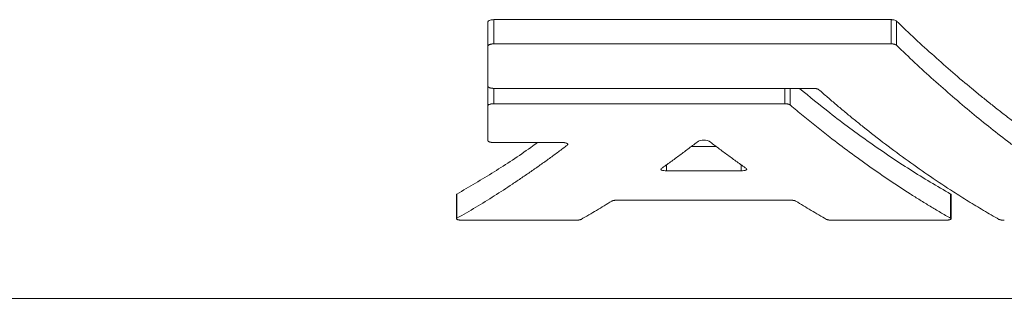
# Model space of a CAD drawing. Header units: millimetres. Extents: x -508 to 1141, y -292 to 1048.
# Tile 4 of 8: x 722 to 783, y 389 to 407. Entities that reach past the tile are written whole.
import ezdxf

# ---------------------------------------------------------------- set-up
doc = ezdxf.new("R2010")
doc.units = ezdxf.units.MM

msp = doc.modelspace()

# ---------------------------------------------------------------- linework, layer by layer
at = {"color": 7, "linetype": 'Continuous', "lineweight": 15}
for p, q in [((751.479, 406.362), (751.479, 404.862)), ((751.839, 406.506), (776.439, 406.506)), ((751.479, 404.862), (751.479, 402.378)), ((751.839, 405.006), (776.439, 405.006)), ((751.479, 402.378), (751.479, 401.167)), ((751.839, 402.246), (771.628, 402.246)), ((751.479, 401.167), (751.479, 399.003)), ((751.839, 401.294), (769.853, 401.294)), ((751.839, 398.889), (756.066, 398.889)), ((764.046, 398.633), (765.635, 398.633)), ((762.534, 397.133), (767.147, 397.133)), ((749.534, 395.656), (749.534, 394.156)), ((780.147, 394.156), (780.147, 395.656)), ((759.477, 395.313), (770.204, 395.313)), ((749.894, 394.071), (756.908, 394.071)), ((772.773, 394.071), (779.787, 394.071)), ((683.103, 389.227), (889.911, 389.227))]:
    msp.add_line(p, q, dxfattribs=at)
at = {"color": 8, "linetype": 'Continuous', "lineweight": 0}
for p, q in [((751.839, 406.506), (751.839, 405.006)), ((776.439, 406.506), (776.439, 405.006)), ((776.771, 406.417), (776.771, 404.917)), ((751.839, 402.246), (751.839, 401.294)), ((769.853, 402.246), (769.853, 401.294)), ((770.185, 402.246), (770.185, 401.216)), ((756.399, 398.817), (756.399, 398.732)), ((762.534, 397.522), (762.534, 397.133)), ((767.147, 397.522), (767.147, 397.133)), ((749.561, 395.689), (749.561, 394.189)), ((780.119, 395.689), (780.119, 394.189))]:
    msp.add_line(p, q, dxfattribs=at)
at = {"color": 7, "linetype": 'Continuous', "lineweight": 15}
for points, knots in [([(751.839, 406.506), (751.801, 406.506), (751.762, 406.503), (751.726, 406.499), (751.691, 406.494), (751.656, 406.487), (751.626, 406.478), (751.596, 406.469), (751.569, 406.458), (751.547, 406.446), (751.523, 406.433), (751.506, 406.418), (751.494, 406.403), (751.484, 406.39), (751.479, 406.376), (751.479, 406.362)], [0, 0, 0, 0, 0.195865, 0.195865, 0.195865, 0.391344, 0.391344, 0.391344, 0.592691, 0.592691, 0.592691, 0.807992, 0.807992, 0.807992, 1, 1, 1, 1]), ([(776.771, 406.417), (776.756, 406.432), (776.733, 406.446), (776.705, 406.458), (776.678, 406.471), (776.643, 406.482), (776.605, 406.49), (776.57, 406.497), (776.53, 406.502), (776.489, 406.505), (776.473, 406.506), (776.456, 406.506), (776.439, 406.506)], [0, 0, 0, 0, 0.299642, 0.299642, 0.299642, 0.600425, 0.600425, 0.600425, 0.884043, 0.884043, 0.884043, 1, 1, 1, 1]), ([(786.175, 398.614), (785.976, 398.754), (785.578, 399.033), (784.982, 399.463), (784.387, 399.902), (783.794, 400.349), (783.202, 400.806), (782.611, 401.272), (782.021, 401.746), (781.236, 402.39), (780.259, 403.218), (779.091, 404.247), (777.928, 405.31), (777.157, 406.048), (776.771, 406.417)], [0, 0, 0, 0, 0.06264, 0.125256, 0.187851, 0.250426, 0.312984, 0.375526, 0.438055, 0.500574, 0.625541, 0.750423, 0.875237, 1, 1, 1, 1]), ([(751.839, 405.006), (751.838, 405.006), (751.835, 405.006), (751.83, 405.006), (751.826, 405.006), (751.821, 405.006), (751.816, 405.006), (751.812, 405.006), (751.807, 405.005), (751.803, 405.005), (751.798, 405.005), (751.794, 405.005), (751.789, 405.005), (751.784, 405.004), (751.78, 405.004), (751.775, 405.004), (751.771, 405.003), (751.766, 405.003), (751.762, 405.003), (751.757, 405.002), (751.753, 405.002), (751.749, 405.001), (751.744, 405.001), (751.74, 405), (751.735, 405), (751.731, 404.999), (751.727, 404.999), (751.721, 404.998), (751.714, 404.997), (751.706, 404.996), (751.698, 404.994), (751.688, 404.993), (751.68, 404.991), (751.672, 404.989), (751.665, 404.988), (751.657, 404.986), (751.646, 404.984), (751.628, 404.979), (751.604, 404.971), (751.57, 404.958), (751.535, 404.94), (751.503, 404.915), (751.487, 404.893), (751.48, 404.875), (751.48, 404.866), (751.479, 404.862)], [0, 0, 0, 0, 0.00778, 0.015567, 0.023362, 0.031164, 0.038972, 0.046786, 0.054604, 0.062426, 0.070252, 0.07808, 0.08591, 0.093742, 0.101574, 0.109406, 0.117237, 0.125066, 0.132893, 0.140716, 0.148535, 0.15635, 0.16416, 0.171963, 0.179759, 0.187548, 0.195328, 0.203114, 0.218705, 0.231196, 0.249957, 0.264267, 0.285746, 0.29649, 0.312605, 0.328266, 0.343916, 0.375156, 0.446452, 0.500129, 0.624911, 0.749903, 0.874752, 0.93726, 1, 1, 1, 1]), ([(776.771, 404.917), (776.764, 404.923), (776.75, 404.935), (776.727, 404.948), (776.711, 404.956), (776.702, 404.96), (776.693, 404.964), (776.684, 404.967), (776.673, 404.971), (776.659, 404.976), (776.645, 404.98), (776.63, 404.984), (776.619, 404.987), (776.607, 404.989), (776.597, 404.991), (776.583, 404.994), (776.571, 404.996), (776.558, 404.998), (776.546, 404.999), (776.53, 405.001), (776.515, 405.003), (776.5, 405.004), (776.487, 405.005), (776.473, 405.005), (776.458, 405.006), (776.445, 405.006), (776.439, 405.006)], [0, 0, 0, 0, 0.1248079, 0.2498233, 0.2809955, 0.31209, 0.3369885, 0.3744264, 0.4030035, 0.445908, 0.4995255, 0.5280861, 0.5708331, 0.5921554, 0.6241323, 0.6526383, 0.6954985, 0.7169594, 0.7491622, 0.7818665, 0.8308397, 0.8552702, 0.8919393, 0.9166359, 0.9536989, 1, 1, 1, 1]), ([(786.175, 397.114), (785.974, 397.255), (785.573, 397.536), (784.975, 397.968), (784.383, 398.405), (783.592, 399.002), (782.608, 399.769), (781.423, 400.732), (780.243, 401.731), (779.069, 402.767), (777.912, 403.824), (777.15, 404.554), (776.771, 404.917)], [0, 0, 0, 0, 0.06327, 0.12609, 0.18846, 0.250382, 0.376302, 0.500573, 0.627645, 0.753239, 0.877358, 1, 1, 1, 1]), ([(751.479, 402.378), (751.48, 402.373), (751.48, 402.365), (751.487, 402.348), (751.499, 402.334), (751.517, 402.318), (751.54, 402.303), (751.573, 402.288), (751.61, 402.276), (751.634, 402.269), (751.65, 402.266), (751.656, 402.264), (751.662, 402.263), (751.67, 402.261), (751.679, 402.26), (751.688, 402.258), (751.697, 402.257), (751.705, 402.255), (751.712, 402.254), (751.719, 402.253), (751.727, 402.252), (751.737, 402.251), (751.747, 402.25), (751.757, 402.249), (751.766, 402.249), (751.774, 402.248), (751.782, 402.247), (751.789, 402.247), (751.798, 402.247), (751.806, 402.246), (751.812, 402.246), (751.817, 402.246), (751.821, 402.246), (751.825, 402.246), (751.83, 402.246), (751.834, 402.246), (751.838, 402.246), (751.839, 402.246)], [0, 0, 0, 0, 0.062389, 0.124959, 0.249665, 0.291262, 0.374667, 0.499216, 0.570661, 0.642136, 0.655511, 0.668868, 0.679541, 0.69553, 0.716894, 0.729739, 0.749034, 0.765389, 0.775208, 0.789942, 0.802221, 0.820635, 0.842102, 0.854968, 0.874241, 0.890526, 0.900281, 0.915065, 0.927417, 0.945953, 0.954605, 0.961094, 0.967582, 0.975691, 0.983797, 0.991901, 1, 1, 1, 1]), ([(780.119, 395.689), (779.281, 396.184), (777.606, 397.175), (775.113, 398.867), (772.831, 400.543), (771.389, 401.731), (770.764, 402.246)], [0, 0, 0, 0, 0.266059, 0.531853, 0.79736, 1, 1, 1, 1]), ([(771.628, 402.246), (771.63, 402.246), (771.635, 402.246), (771.644, 402.246), (771.654, 402.245), (771.667, 402.245), (771.68, 402.244), (771.696, 402.243), (771.709, 402.242), (771.723, 402.241), (771.734, 402.24), (771.748, 402.238), (771.765, 402.236), (771.781, 402.233), (771.797, 402.23), (771.813, 402.227), (771.828, 402.224), (771.842, 402.22), (771.856, 402.216), (771.869, 402.212), (771.881, 402.208), (771.89, 402.205), (771.899, 402.201), (771.916, 402.194), (771.939, 402.182), (771.953, 402.17), (771.96, 402.165)], [0, 0, 0, 0, 0.015548, 0.031119, 0.062316, 0.087316, 0.124855, 0.153468, 0.196355, 0.217769, 0.249829, 0.278266, 0.321019, 0.374606, 0.403223, 0.446141, 0.499694, 0.528178, 0.570885, 0.624426, 0.649454, 0.687013, 0.718305, 0.749568, 0.874569, 1, 1, 1, 1]), ([(771.96, 402.165), (772.141, 402.007), (772.503, 401.691), (773.048, 401.225), (773.598, 400.764), (774.152, 400.308), (774.98, 399.64), (776.09, 398.774), (777.478, 397.746), (778.879, 396.762), (780.122, 395.937), (781.217, 395.245), (782.158, 394.672), (782.791, 394.307), (783.109, 394.124)], [0, 0, 0, 0, 0.049309, 0.098913, 0.14881, 0.199002, 0.249487, 0.373434, 0.499404, 0.623393, 0.74962, 0.831966, 0.915426, 1, 1, 1, 1]), ([(751.839, 401.294), (751.838, 401.294), (751.835, 401.294), (751.83, 401.294), (751.826, 401.294), (751.821, 401.294), (751.817, 401.293), (751.812, 401.293), (751.807, 401.293), (751.803, 401.293), (751.798, 401.293), (751.794, 401.293), (751.789, 401.292), (751.785, 401.292), (751.78, 401.292), (751.776, 401.292), (751.771, 401.291), (751.767, 401.291), (751.763, 401.291), (751.758, 401.29), (751.754, 401.29), (751.749, 401.29), (751.745, 401.289), (751.741, 401.289), (751.736, 401.288), (751.732, 401.288), (751.728, 401.287), (751.722, 401.287), (751.715, 401.286), (751.707, 401.285), (751.699, 401.284), (751.689, 401.282), (751.681, 401.281), (751.673, 401.279), (751.666, 401.278), (751.658, 401.277), (751.65, 401.275), (751.642, 401.273), (751.618, 401.267), (751.579, 401.256), (751.535, 401.237), (751.503, 401.215), (751.487, 401.195), (751.48, 401.179), (751.48, 401.171), (751.479, 401.167)], [0, 0, 0, 0, 0.007781, 0.015569, 0.023365, 0.031167, 0.038975, 0.046789, 0.054607, 0.06243, 0.070256, 0.078084, 0.085915, 0.093747, 0.10158, 0.109412, 0.117244, 0.125074, 0.132903, 0.140728, 0.148549, 0.156367, 0.164179, 0.171986, 0.179786, 0.187579, 0.195365, 0.203146, 0.21873, 0.231215, 0.249969, 0.264275, 0.285752, 0.296495, 0.312611, 0.325143, 0.34393, 0.361804, 0.375193, 0.499975, 0.624795, 0.749766, 0.874646, 0.937204, 1, 1, 1, 1]), ([(770.185, 401.216), (770.178, 401.221), (770.163, 401.232), (770.141, 401.243), (770.124, 401.25), (770.116, 401.254), (770.107, 401.257), (770.098, 401.26), (770.086, 401.264), (770.072, 401.267), (770.058, 401.271), (770.042, 401.275), (770.029, 401.278), (770.015, 401.28), (770.004, 401.282), (769.991, 401.284), (769.977, 401.286), (769.961, 401.288), (769.944, 401.29), (769.929, 401.291), (769.913, 401.292), (769.901, 401.293), (769.887, 401.293), (769.871, 401.294), (769.859, 401.294), (769.853, 401.294)], [0, 0, 0, 0, 0.124796, 0.249797, 0.280962, 0.312055, 0.336966, 0.374416, 0.402999, 0.445908, 0.499525, 0.532157, 0.580973, 0.605327, 0.64195, 0.666424, 0.703189, 0.749184, 0.781881, 0.830838, 0.855258, 0.891992, 0.916679, 0.953724, 1, 1, 1, 1]), ([(780.119, 394.189), (779.907, 394.311), (779.484, 394.556), (778.853, 394.933), (778.228, 395.317), (777.394, 395.844), (776.355, 396.525), (775.108, 397.387), (773.871, 398.283), (772.77, 399.118), (771.814, 399.872), (770.996, 400.535), (770.455, 400.99), (770.185, 401.216)], [0, 0, 0, 0, 0.06342, 0.126283, 0.188589, 0.250338, 0.376434, 0.500521, 0.626399, 0.750444, 0.834376, 0.917561, 1, 1, 1, 1]), ([(754.551, 398.889), (754.412, 398.788), (753.519, 398.134), (751.857, 397.05), (750.327, 396.143), (749.561, 395.689)], [0, 0, 0, 0, 0.084089, 0.541781, 1, 1, 1, 1]), ([(756.399, 398.732), (756.214, 398.593), (755.843, 398.313), (755.283, 397.902), (754.719, 397.496), (754.149, 397.095), (753.575, 396.7), (752.816, 396.19), (751.868, 395.574), (750.722, 394.864), (749.95, 394.415), (749.561, 394.189)], [0, 0, 0, 0, 0.081825, 0.16423, 0.247217, 0.330785, 0.414933, 0.499663, 0.663779, 0.830558, 1, 1, 1, 1]), ([(751.479, 399.003), (751.48, 399), (751.48, 398.992), (751.487, 398.978), (751.499, 398.965), (751.518, 398.951), (751.541, 398.938), (751.573, 398.925), (751.608, 398.915), (751.63, 398.91), (751.643, 398.907), (751.65, 398.906), (751.658, 398.904), (751.665, 398.903), (751.674, 398.902), (751.682, 398.9), (751.691, 398.899), (751.698, 398.898), (751.706, 398.897), (751.713, 398.896), (751.72, 398.895), (751.728, 398.895), (751.737, 398.894), (751.747, 398.893), (751.757, 398.892), (751.766, 398.891), (751.775, 398.891), (751.783, 398.89), (751.79, 398.89), (751.799, 398.89), (751.809, 398.889), (751.819, 398.889), (751.829, 398.889), (751.835, 398.889), (751.839, 398.889)], [0, 0, 0, 0, 0.062374, 0.1249574, 0.2496381, 0.2912559, 0.3746676, 0.4992112, 0.5706875, 0.624311, 0.6399245, 0.6555161, 0.6679711, 0.6866295, 0.7008695, 0.7222723, 0.7329901, 0.7490814, 0.7654413, 0.7752612, 0.7899927, 0.8022679, 0.8206725, 0.8421223, 0.8549762, 0.8742268, 0.8904902, 0.9003336, 0.9151381, 0.9274829, 0.9460064, 0.9676161, 0.9805764, 1, 1, 1, 1]), ([(756.066, 398.889), (756.067, 398.889), (756.069, 398.889), (756.072, 398.889), (756.075, 398.889), (756.078, 398.889), (756.081, 398.889), (756.083, 398.889), (756.086, 398.889), (756.089, 398.889), (756.092, 398.889), (756.095, 398.889), (756.098, 398.888), (756.1, 398.888), (756.103, 398.888), (756.106, 398.888), (756.109, 398.888), (756.112, 398.888), (756.115, 398.888), (756.117, 398.888), (756.12, 398.888), (756.123, 398.888), (756.126, 398.887), (756.129, 398.887), (756.131, 398.887), (756.134, 398.887), (756.137, 398.887), (756.14, 398.887), (756.143, 398.886), (756.145, 398.886), (756.148, 398.886), (756.151, 398.886), (756.154, 398.886), (756.156, 398.885), (756.159, 398.885), (756.162, 398.885), (756.165, 398.885), (756.167, 398.884), (756.17, 398.884), (756.173, 398.884), (756.175, 398.884), (756.178, 398.883), (756.181, 398.883), (756.183, 398.883), (756.186, 398.882), (756.189, 398.882), (756.191, 398.882), (756.194, 398.882), (756.197, 398.881), (756.199, 398.881), (756.202, 398.881), (756.204, 398.88), (756.207, 398.88), (756.211, 398.879), (756.215, 398.879), (756.225, 398.877), (756.26, 398.872), (756.303, 398.862), (756.343, 398.848), (756.37, 398.837), (756.391, 398.825), (756.413, 398.808), (756.429, 398.786), (756.426, 398.763), (756.414, 398.745), (756.404, 398.736), (756.399, 398.732)], [0, 0, 0, 0, 0.003893, 0.007788, 0.011685, 0.015585, 0.019487, 0.023391, 0.027297, 0.031205, 0.035114, 0.039025, 0.042938, 0.046851, 0.050766, 0.054682, 0.058599, 0.062516, 0.066435, 0.070353, 0.074272, 0.078192, 0.082111, 0.086031, 0.08995, 0.093869, 0.097787, 0.101705, 0.105623, 0.109539, 0.113454, 0.117369, 0.121282, 0.125193, 0.129104, 0.133012, 0.136919, 0.140824, 0.144727, 0.148627, 0.152526, 0.156422, 0.160315, 0.164209, 0.168106, 0.172004, 0.175905, 0.179808, 0.183713, 0.187619, 0.191528, 0.195438, 0.199349, 0.203262, 0.211091, 0.218925, 0.250275, 0.375028, 0.437688, 0.500125, 0.562666, 0.625284, 0.750004, 0.874771, 0.937451, 1, 1, 1, 1]), ([(762.201, 397.277), (762.394, 397.414), (762.779, 397.687), (763.357, 398.107), (763.933, 398.534), (764.316, 398.826), (764.508, 398.973)], [0, 0, 0, 0, 0.250098, 0.500125, 0.75009, 1, 1, 1, 1]), ([(765.173, 398.973), (765.146, 398.993), (765.101, 399.011), (764.984, 399.036), (764.912, 399.043), (764.769, 399.043), (764.697, 399.036), (764.58, 399.011), (764.534, 398.993), (764.508, 398.973)], [0, 0, 0, 0, 0.25, 0.25, 0.5, 0.5, 0.75, 0.75, 1, 1, 1, 1]), ([(765.173, 398.973), (765.365, 398.826), (765.748, 398.534), (766.324, 398.107), (766.901, 397.687), (767.287, 397.414), (767.48, 397.277)], [0, 0, 0, 0, 0.24991, 0.499875, 0.749902, 1, 1, 1, 1]), ([(762.201, 397.277), (762.156, 397.246), (762.168, 397.209), (762.295, 397.152), (762.412, 397.133), (762.534, 397.133)], [0, 0, 0, 0, 0.5, 0.5, 1, 1, 1, 1]), ([(767.147, 397.133), (767.269, 397.133), (767.385, 397.152), (767.513, 397.209), (767.525, 397.246), (767.48, 397.277)], [0, 0, 0, 0, 0.5, 0.5, 1, 1, 1, 1]), ([(749.561, 395.689), (749.546, 395.679), (749.529, 395.669), (749.536, 395.658), (749.536, 395.656)], [0, 0, 0, 0, 0.883034, 1, 1, 1, 1]), ([(780.143, 395.656), (780.144, 395.659), (780.149, 395.67), (780.132, 395.681), (780.119, 395.689)], [0, 0, 0, 0, 0.238448, 1, 1, 1, 1]), ([(757.241, 394.124), (757.401, 394.216), (757.721, 394.399), (758.199, 394.681), (758.673, 394.965), (758.987, 395.159), (759.144, 395.256)], [0, 0, 0, 0, 0.25257, 0.503427, 0.75257, 1, 1, 1, 1]), ([(759.144, 395.256), (759.151, 395.26), (759.166, 395.268), (759.189, 395.276), (759.206, 395.281), (759.214, 395.284), (759.223, 395.286), (759.233, 395.288), (759.244, 395.291), (759.258, 395.294), (759.273, 395.296), (759.289, 395.299), (759.302, 395.301), (759.315, 395.303), (759.326, 395.304), (759.339, 395.306), (759.353, 395.307), (759.369, 395.309), (759.386, 395.31), (759.401, 395.311), (759.417, 395.312), (759.429, 395.312), (759.443, 395.312), (759.458, 395.313), (759.47, 395.313), (759.477, 395.313)], [0, 0, 0, 0, 0.124777, 0.249755, 0.280907, 0.312005, 0.336932, 0.3744, 0.402991, 0.445906, 0.49952, 0.532146, 0.580944, 0.605316, 0.64197, 0.666456, 0.703228, 0.749218, 0.781905, 0.830838, 0.855244, 0.892067, 0.91674, 0.95376, 1, 1, 1, 1]), ([(770.204, 395.313), (770.206, 395.313), (770.211, 395.313), (770.22, 395.313), (770.23, 395.313), (770.243, 395.312), (770.256, 395.312), (770.272, 395.311), (770.289, 395.31), (770.306, 395.309), (770.323, 395.308), (770.34, 395.306), (770.356, 395.304), (770.372, 395.302), (770.387, 395.3), (770.402, 395.297), (770.417, 395.295), (770.431, 395.292), (770.444, 395.289), (770.456, 395.286), (770.465, 395.284), (770.475, 395.281), (770.492, 395.276), (770.515, 395.268), (770.529, 395.26), (770.537, 395.256)], [0, 0, 0, 0, 0.015549, 0.031121, 0.062317, 0.087316, 0.124854, 0.153468, 0.196363, 0.24986, 0.278306, 0.32102, 0.374577, 0.403186, 0.446107, 0.499691, 0.528208, 0.570885, 0.62436, 0.64937, 0.686918, 0.718216, 0.749498, 0.874429, 1, 1, 1, 1]), ([(770.537, 395.256), (770.693, 395.159), (771.008, 394.965), (771.482, 394.681), (771.96, 394.399), (772.28, 394.216), (772.44, 394.124)], [0, 0, 0, 0, 0.24743, 0.496573, 0.74743, 1, 1, 1, 1]), ([(749.561, 394.189), (749.556, 394.186), (749.546, 394.179), (749.534, 394.165), (749.532, 394.152), (749.541, 394.138), (749.553, 394.128), (749.57, 394.118), (749.599, 394.106), (749.636, 394.096), (749.681, 394.087), (749.712, 394.083), (749.737, 394.08), (749.747, 394.079), (749.752, 394.078), (749.756, 394.078), (749.759, 394.077), (749.763, 394.077), (749.768, 394.077), (749.772, 394.076), (749.777, 394.076), (749.78, 394.076), (749.784, 394.075), (749.789, 394.075), (749.794, 394.075), (749.798, 394.074), (749.802, 394.074), (749.805, 394.074), (749.808, 394.074), (749.81, 394.074), (749.813, 394.073), (749.816, 394.073), (749.818, 394.073), (749.821, 394.073), (749.824, 394.073), (749.827, 394.073), (749.83, 394.073), (749.832, 394.073), (749.835, 394.072), (749.838, 394.072), (749.841, 394.072), (749.843, 394.072), (749.846, 394.072), (749.849, 394.072), (749.852, 394.072), (749.855, 394.072), (749.857, 394.072), (749.86, 394.072), (749.863, 394.072), (749.866, 394.072), (749.869, 394.072), (749.871, 394.071), (749.874, 394.071), (749.877, 394.071), (749.88, 394.071), (749.883, 394.071), (749.886, 394.071), (749.888, 394.071), (749.891, 394.071), (749.893, 394.071), (749.894, 394.071)], [0, 0, 0, 0, 0.062343, 0.125038, 0.249675, 0.312279, 0.374614, 0.437135, 0.499708, 0.624342, 0.674406, 0.749192, 0.780498, 0.788332, 0.796168, 0.802436, 0.807137, 0.811837, 0.819669, 0.827497, 0.833757, 0.83845, 0.843141, 0.850955, 0.858761, 0.865001, 0.869677, 0.87435, 0.878241, 0.882141, 0.886061, 0.889984, 0.893907, 0.897833, 0.901759, 0.905687, 0.909616, 0.913546, 0.917477, 0.921408, 0.925341, 0.929273, 0.933206, 0.93714, 0.941073, 0.945006, 0.94894, 0.952873, 0.956805, 0.960737, 0.964668, 0.968599, 0.972529, 0.976457, 0.980385, 0.984311, 0.988235, 0.992159, 0.99608, 1, 1, 1, 1]), ([(756.908, 394.071), (756.91, 394.071), (756.915, 394.071), (756.923, 394.071), (756.934, 394.072), (756.947, 394.072), (756.96, 394.072), (756.975, 394.073), (756.993, 394.074), (757.01, 394.075), (757.027, 394.076), (757.043, 394.077), (757.06, 394.079), (757.076, 394.081), (757.091, 394.083), (757.106, 394.085), (757.121, 394.088), (757.135, 394.09), (757.148, 394.093), (757.161, 394.096), (757.173, 394.099), (757.185, 394.102), (757.195, 394.105), (757.205, 394.108), (757.222, 394.114), (757.233, 394.12), (757.241, 394.124)], [0, 0, 0, 0, 0.015548, 0.031118, 0.062312, 0.087309, 0.124844, 0.153455, 0.196349, 0.249846, 0.278293, 0.320997, 0.374543, 0.403148, 0.446066, 0.49965, 0.528169, 0.570842, 0.6243, 0.652879, 0.695787, 0.749417, 0.780665, 0.811856, 0.874416, 1, 1, 1, 1]), ([(772.44, 394.124), (772.448, 394.12), (772.459, 394.114), (772.475, 394.108), (772.486, 394.105), (772.494, 394.103), (772.503, 394.1), (772.515, 394.097), (772.527, 394.094), (772.54, 394.091), (772.554, 394.089), (772.569, 394.086), (772.585, 394.084), (772.598, 394.082), (772.612, 394.08), (772.623, 394.079), (772.636, 394.078), (772.65, 394.076), (772.665, 394.075), (772.683, 394.074), (772.697, 394.073), (772.713, 394.072), (772.725, 394.072), (772.739, 394.072), (772.754, 394.071), (772.766, 394.071), (772.773, 394.071)], [0, 0, 0, 0, 0.124763, 0.187341, 0.218603, 0.249816, 0.278297, 0.320955, 0.374448, 0.403039, 0.445951, 0.49956, 0.532182, 0.580971, 0.605347, 0.642003, 0.666489, 0.70326, 0.749245, 0.781927, 0.830852, 0.855253, 0.89209, 0.916759, 0.953771, 1, 1, 1, 1]), ([(779.787, 394.071), (779.788, 394.071), (779.79, 394.071), (779.793, 394.071), (779.798, 394.071), (779.802, 394.071), (779.806, 394.071), (779.809, 394.071), (779.812, 394.072), (779.815, 394.072), (779.817, 394.072), (779.82, 394.072), (779.823, 394.072), (779.826, 394.072), (779.829, 394.072), (779.831, 394.072), (779.834, 394.072), (779.837, 394.072), (779.84, 394.072), (779.843, 394.072), (779.845, 394.072), (779.848, 394.073), (779.851, 394.073), (779.854, 394.073), (779.856, 394.073), (779.859, 394.073), (779.862, 394.073), (779.865, 394.073), (779.867, 394.073), (779.87, 394.074), (779.873, 394.074), (779.876, 394.074), (779.878, 394.074), (779.881, 394.074), (779.884, 394.074), (779.886, 394.075), (779.889, 394.075), (779.892, 394.075), (779.894, 394.075), (779.897, 394.075), (779.9, 394.076), (779.902, 394.076), (779.905, 394.076), (779.908, 394.076), (779.91, 394.076), (779.913, 394.077), (779.915, 394.077), (779.918, 394.077), (779.921, 394.077), (779.923, 394.078), (779.926, 394.078), (779.928, 394.078), (779.931, 394.078), (779.934, 394.079), (779.944, 394.08), (779.967, 394.083), (779.999, 394.087), (780.033, 394.094), (780.062, 394.101), (780.089, 394.109), (780.11, 394.118), (780.133, 394.131), (780.146, 394.145), (780.147, 394.159), (780.143, 394.169), (780.135, 394.179), (780.124, 394.186), (780.119, 394.189)], [0, 0, 0, 0, 0.003891, 0.007784, 0.015577, 0.021817, 0.026501, 0.031187, 0.035094, 0.039002, 0.042912, 0.046823, 0.050735, 0.054649, 0.058563, 0.062478, 0.066394, 0.07031, 0.074227, 0.078144, 0.082061, 0.085978, 0.089895, 0.093812, 0.097729, 0.101645, 0.10556, 0.109475, 0.113389, 0.117302, 0.121214, 0.125125, 0.129034, 0.132942, 0.136848, 0.140752, 0.144655, 0.148556, 0.152454, 0.156351, 0.160245, 0.164137, 0.168028, 0.171921, 0.175816, 0.179714, 0.183613, 0.187515, 0.191418, 0.195323, 0.19923, 0.203139, 0.207048, 0.210959, 0.218785, 0.250111, 0.321558, 0.375026, 0.437641, 0.500093, 0.562533, 0.625138, 0.749773, 0.821244, 0.874736, 0.937419, 1, 1, 1, 1]), ([(783.109, 394.124), (783.116, 394.12), (783.127, 394.114), (783.144, 394.108), (783.155, 394.105), (783.162, 394.103), (783.172, 394.1), (783.184, 394.097), (783.196, 394.094), (783.209, 394.091), (783.223, 394.089), (783.238, 394.086), (783.254, 394.084), (783.267, 394.082), (783.281, 394.08), (783.292, 394.079), (783.304, 394.078), (783.319, 394.076), (783.334, 394.075), (783.352, 394.074), (783.366, 394.073), (783.382, 394.072), (783.394, 394.072), (783.408, 394.072), (783.423, 394.071), (783.435, 394.071), (783.442, 394.071)], [0, 0, 0, 0, 0.1247626, 0.1873412, 0.2186029, 0.2498165, 0.2782972, 0.3209549, 0.3744484, 0.4030387, 0.4459508, 0.4995596, 0.5321817, 0.5809715, 0.6053475, 0.6420035, 0.6664892, 0.7032601, 0.7492452, 0.7819271, 0.8308521, 0.8552533, 0.8920903, 0.916759, 0.953771, 1, 1, 1, 1])]:
    msp.add_open_spline(points, degree=3, knots=knots, dxfattribs=at)

doc.saveas('drawing.dxf')
